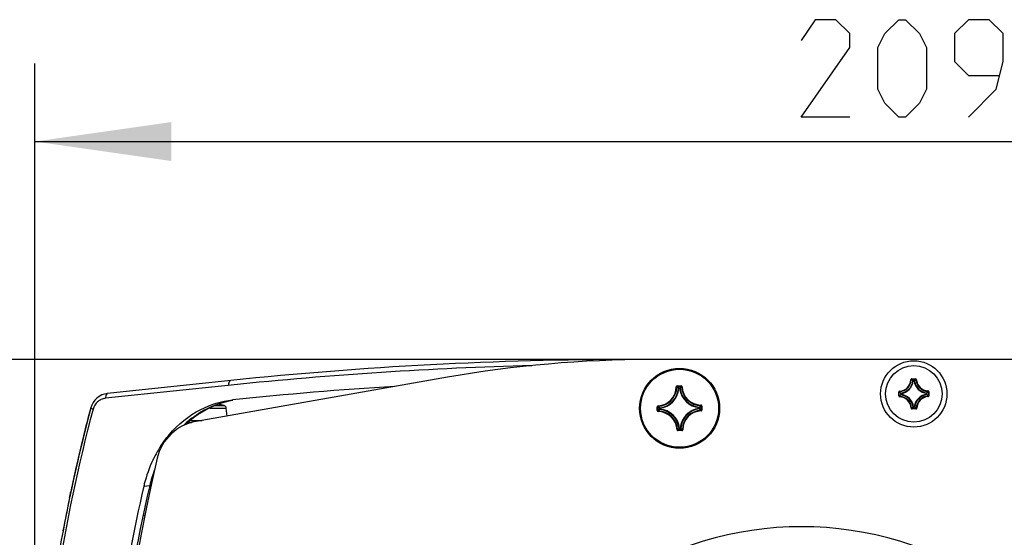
# Model space of a CAD drawing. Header units: millimetres. Extents: x 0 to 420, y 0 to 297.
# Tile 27 of 50: x 335 to 361, y 148 to 161. Entities that reach past the tile are written whole.
import ezdxf

# ---------------------------------------------------------------- set-up
doc = ezdxf.new("R2010")
doc.units = ezdxf.units.MM
doc.header["$LTSCALE"] = 23.1
doc.layers.get('0').update_dxf_attribs({"linetype": 'CONTINUOUS'})
for name, color, linetype in [('02___PRT_ALL_AXES', 7, 'CONTINUOUS'), ('AXES', 7, 'CONTINUOUS'), ('DIM_PILOTEES', 7, 'CONTINUOUS')]:
    doc.layers.add(name, color=color, linetype=linetype)
doc.styles.get("Standard").update_dxf_attribs({"font": 'txt', "width": 0.7})
doc.dimstyles.new('DIMSTYLE_6', dxfattribs={"dimtxt": 2.5, "dimasz": 3.5, "dimexe": 2, "dimexo": 0, "dimtad": 1, "dimlfac": 4, "dimdsep": 46, "dimtxsty": 'Standard', "dimblk": '_FILLED', "dimblk1": '_FILLED', "dimblk2": '_FILLED', "dimcen": 0.09, "dimazin": 2, "dimtp": 0.5, "dimtm": 0.5, "dimtfac": 1, "dimtofl": 0, "dimtmove": 0, "dimatfit": 3, "dimldrblk": '_FILLED', "dimfxl": 0, "dimtolj": 1, "dimarcsym": 0})
doc.dimstyles.new('DIMSTYLE_9', dxfattribs={"dimtxt": 2.5, "dimasz": 3.5, "dimexe": 2, "dimexo": 0, "dimtad": 1, "dimdec": 1, "dimlfac": 4, "dimdsep": 46, "dimtxsty": 'Standard', "dimblk": '_FILLED', "dimblk1": '_FILLED', "dimblk2": '_FILLED', "dimcen": 0.09, "dimazin": 2, "dimtp": 0.5, "dimtm": 0.5, "dimtfac": 1, "dimtdec": 1, "dimtofl": 0, "dimtmove": 0, "dimatfit": 3, "dimldrblk": '_FILLED', "dimfxl": 0, "dimtolj": 1, "dimarcsym": 0})

# ---------------------------------------------------------------- blocks, each defined once
blk = doc.blocks.new('_FILLED')
at = {"color": 0, "linetype": 'ByBlock'}
blk.add_solid([(0, 0), (-1, 0.1429), (-1, -0.1429)], dxfattribs=at)
blk = doc.blocks.new('*D7')
at = {"layer": 'DIM_PILOTEES', "color": 2, "linetype": 'Continuous'}
for p, q in [((351.63, 152.501), (322.865, 152.501)), ((324.865, 152.501), (324.865, 126.251)), ((324.865, 100.001), (324.865, 126.251)), ((346.255, 100.001), (322.865, 100.001))]:
    blk.add_line(p, q, dxfattribs=at)
at = {"layer": 'DIM_PILOTEES', "color": 2, "linetype": 'Continuous', "xscale": 3.5, "yscale": 3.5, "zscale": 3.5}
for p, rotation in [((324.865, 152.501), 90), ((324.865, 100.001), 270)]:
    blk.add_blockref('_FILLED', p, dxfattribs=dict(at, rotation=rotation))
at = {"layer": 'DIM_PILOTEES', "color": 2, "linetype": 'Continuous', "insert": (321.74, 125.222), "char_height": 2.5, "width": 8.03571, "attachment_point": 2, "rotation": 90, "line_spacing_factor": 0.9}
blk.add_mtext('{\\ftxt;\\W0.0001;\\H0.0001;\\~}{\\ftxt;\\W2.1428571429;\\H2.5; }{\\ftxt;\\W0.0001;\\H0.0001;\\~}', dxfattribs=at)
blk = doc.blocks.new('*D11')
at = {"layer": 'DIM_PILOTEES', "color": 2, "linetype": 'Continuous'}
for p, q in [((335.86, 142.369), (335.86, 160.093)), ((388.224, 151.876), (388.224, 160.093)), ((335.86, 158.093), (362.042, 158.093)), ((388.224, 158.093), (362.042, 158.093))]:
    blk.add_line(p, q, dxfattribs=at)
at = {"layer": 'DIM_PILOTEES', "color": 2, "linetype": 'Continuous', "xscale": 3.5, "yscale": 3.5, "zscale": 3.5, "rotation": 180}
blk.add_blockref('_FILLED', (335.86, 158.093), dxfattribs=at)
at = {"layer": 'DIM_PILOTEES', "color": 2, "linetype": 'Continuous', "xscale": 3.5, "yscale": 3.5, "zscale": 3.5}
blk.add_blockref('_FILLED', (388.224, 158.093), dxfattribs=at)
at = {"layer": 'DIM_PILOTEES', "color": 2, "linetype": 'Continuous', "insert": (360.049, 161.218), "char_height": 2.5, "width": 13.66071, "attachment_point": 2, "line_spacing_factor": 0.9}
blk.add_mtext('{\\ftxt;\\W0.0001;\\H0.0001;\\~}{\\ftxt;\\W3.6428571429;\\H2.5; }{\\ftxt;\\W0.0001;\\H0.0001;\\~}', dxfattribs=at)

msp = doc.modelspace()

# ---------------------------------------------------------------- linework, layer by layer
at = {"color": 3, "linetype": 'Continuous'}
for p, q in [((364.9303, 152.5005), (351.6303, 152.5005)), ((346.4332, 152.0469), (339.993, 150.9141))]:
    msp.add_line(p, q, dxfattribs=at)
at = {"color": 7, "linetype": 'Continuous'}
for p, q in [((340.8794, 151.9633), (337.7223, 151.6315)), ((358.3059, 151.9824), (358.3183, 151.982)), ((358.3176, 151.9948), (358.3183, 151.9821)), ((358.3307, 151.9941), (358.3176, 151.9948)), ((358.3306, 152.0065), (358.4292, 152.0074)), ((358.3306, 152.0065), (358.3307, 151.9941)), ((358.3307, 151.9941), (358.4293, 151.995)), ((358.3902, 151.9519), (358.3705, 151.9517)), ((358.4292, 152.0074), (358.4293, 151.995)), ((358.4423, 151.9959), (358.4293, 151.995)), ((358.4419, 151.9832), (358.4423, 151.9959)), ((358.4543, 151.9838), (358.4419, 151.9831)), ((340.891, 151.8454), (337.6728, 151.5072)), ((340.8911, 151.845), (340.83, 151.839)), ((352.2964, 151.7988), (352.3088, 151.7987)), ((352.3208, 151.8235), (352.4193, 151.8253)), ((352.3208, 151.8235), (352.3211, 151.8111)), ((352.3211, 151.8111), (352.4195, 151.8128)), ((352.3355, 151.7723), (352.3488, 151.7586)), ((352.3612, 151.7576), (352.3488, 151.7586)), ((352.3574, 151.7739), (352.361, 151.77)), ((352.361, 151.77), (352.3811, 151.7704)), ((352.3612, 151.7576), (352.361, 151.77)), ((352.3612, 151.7576), (352.3813, 151.7579)), ((352.3853, 151.7752), (352.3811, 151.7704)), ((352.3813, 151.7579), (352.3811, 151.7704)), ((352.3813, 151.7579), (352.3937, 151.7594)), ((352.4065, 151.7736), (352.3937, 151.7594)), ((352.4195, 151.8128), (352.4131, 151.8059)), ((352.4193, 151.8253), (352.4195, 151.8128)), ((352.4446, 151.8015), (352.4322, 151.8009)), ((357.9965, 151.6664), (358.0089, 151.6665)), ((357.9973, 151.5678), (357.9965, 151.6664)), ((358.0207, 151.6791), (358.0079, 151.6796)), ((358.0079, 151.6796), (358.0089, 151.6666)), ((358.0098, 151.5679), (358.0089, 151.6666)), ((358.0201, 151.6915), (358.0207, 151.6791)), ((358.7452, 151.698), (358.7448, 151.6855)), ((358.7576, 151.6862), (358.7448, 151.6855)), ((358.7569, 151.6732), (358.7576, 151.6862)), ((358.7693, 151.6733), (358.7569, 151.6732)), ((358.7569, 151.6732), (358.7578, 151.5745)), ((358.7693, 151.6733), (358.7702, 151.5747)), ((357.9973, 151.5678), (358.0098, 151.5679)), ((358.0098, 151.5679), (358.009, 151.5549)), ((358.009, 151.5549), (358.0218, 151.5556)), ((358.0214, 151.5431), (358.0218, 151.5556)), ((358.052, 151.6275), (358.0522, 151.6077)), ((358.7147, 151.6136), (358.7145, 151.6334)), ((358.7466, 151.5496), (358.7459, 151.562)), ((358.746, 151.562), (358.7587, 151.5615)), ((358.7702, 151.5747), (358.7578, 151.5745)), ((358.7587, 151.5615), (358.7578, 151.5745)), ((340.3395, 151.2571), (340.7654, 151.2571)), ((340.4804, 151.3239), (340.7063, 151.3239)), ((340.5861, 151.3444), (340.5804, 151.3453)), ((340.5946, 151.343), (340.5837, 151.3448)), ((340.6021, 151.3418), (340.5942, 151.3431)), ((340.6088, 151.3408), (340.6018, 151.3419)), ((340.6146, 151.3399), (340.6086, 151.3408)), ((340.618, 151.3394), (340.6144, 151.3399)), ((340.6209, 151.339), (340.6178, 151.3395)), ((340.6232, 151.3387), (340.6207, 151.3391)), ((340.6234, 151.3387), (340.6222, 151.3389)), ((340.6267, 151.3383), (340.6234, 151.3387)), ((340.6279, 151.3382), (340.6267, 151.3383)), ((340.6323, 151.3387), (340.6322, 151.3379)), ((340.7832, 151.0531), (340.7654, 151.2571)), ((351.8056, 151.2895), (351.818, 151.2898)), ((351.8073, 151.1911), (351.8056, 151.2895)), ((351.8073, 151.1911), (351.8198, 151.1913)), ((351.8198, 151.1913), (351.818, 151.2898)), ((351.8294, 151.3149), (351.8299, 151.3024)), ((351.832, 151.1666), (351.8321, 151.1791)), ((351.8557, 151.2555), (351.8604, 151.2513)), ((351.857, 151.2276), (351.8608, 151.2312)), ((351.8572, 151.2768), (351.8714, 151.2639)), ((351.8572, 151.2768), (351.8714, 151.2639)), ((351.8585, 151.2057), (351.8722, 151.219)), ((351.8729, 151.2516), (351.8604, 151.2513)), ((351.8608, 151.2312), (351.8604, 151.2513)), ((351.8733, 151.2314), (351.8608, 151.2312)), ((351.8729, 151.2516), (351.8714, 151.2639)), ((351.8733, 151.2314), (351.8722, 151.219)), ((351.8733, 151.2315), (351.8729, 151.2515)), ((352.8873, 151.2696), (352.8884, 151.282)), ((352.8873, 151.2696), (352.8998, 151.2699)), ((352.8873, 151.2696), (352.8877, 151.2496)), ((352.8877, 151.2495), (352.9001, 151.2498)), ((352.8877, 151.2495), (352.8892, 151.2372)), ((352.9021, 151.2954), (352.8884, 151.282)), ((352.9034, 151.2243), (352.8892, 151.2372)), ((352.9036, 151.2735), (352.8998, 151.2699)), ((352.8998, 151.2699), (352.9001, 151.2498)), ((352.9049, 151.2456), (352.9001, 151.2498)), ((352.9286, 151.3344), (352.9285, 151.322)), ((352.9312, 151.1862), (352.9307, 151.1987)), ((352.9533, 151.31), (352.9408, 151.3098)), ((352.9408, 151.3098), (352.9426, 151.2113)), ((352.955, 151.2116), (352.9426, 151.2113)), ((352.9533, 151.31), (352.955, 151.2116)), ((358.3123, 151.2573), (358.3248, 151.2579)), ((358.3248, 151.2579), (358.3243, 151.2452)), ((358.3243, 151.2452), (358.3373, 151.2461)), ((358.436, 151.247), (358.3373, 151.2461)), ((358.3374, 151.2337), (358.3373, 151.2461)), ((358.4361, 151.2345), (358.3374, 151.2337)), ((358.3764, 151.2892), (358.3961, 151.2894)), ((358.4361, 151.2345), (358.436, 151.247)), ((358.436, 151.247), (358.449, 151.2463)), ((358.4608, 151.2586), (358.4483, 151.259)), ((358.449, 151.2463), (358.4483, 151.259)), ((339.7829, 150.8868), (339.8728, 150.8868)), ((339.847, 150.9411), (340.1466, 150.9411)), ((339.7973, 150.8618), (339.756, 150.8618)), ((352.316, 150.6996), (352.3284, 150.7002)), ((352.3411, 150.6883), (352.3475, 150.6951)), ((352.4395, 150.69), (352.3411, 150.6883)), ((352.3413, 150.6758), (352.3411, 150.6883)), ((352.4397, 150.6776), (352.3413, 150.6758)), ((352.3541, 150.7275), (352.3669, 150.7417)), ((352.3793, 150.7431), (352.3669, 150.7417)), ((352.3753, 150.7259), (352.3795, 150.7307)), ((352.3993, 150.7435), (352.3793, 150.7431)), ((352.3793, 150.7431), (352.3795, 150.7307)), ((352.3996, 150.731), (352.3795, 150.7307)), ((352.3994, 150.7435), (352.3996, 150.731)), ((352.3994, 150.7435), (352.4118, 150.7425)), ((352.4032, 150.7272), (352.3996, 150.731)), ((352.4251, 150.7288), (352.4118, 150.7425)), ((352.4397, 150.6776), (352.4395, 150.69)), ((352.4642, 150.7022), (352.4517, 150.7024)), ((338.8901, 149.5005), (338.8682, 149.5005)), ((338.6499, 149.2536), (338.804, 149.2712)), ((336.7676, 149.0496), (336.7502, 148.9665)), ((336.7502, 148.9665), (336.7567, 148.9976)), ((336.7567, 148.9976), (336.7688, 149.0556)), ((336.7722, 149.0717), (336.7676, 149.0496)), ((336.7688, 149.0556), (336.7757, 149.0881)), ((336.7709, 149.0655), (336.7688, 149.0555)), ((336.7729, 149.0748), (336.7709, 149.0655)), ((336.7729, 149.0748), (336.7722, 149.0717)), ((336.7802, 149.1093), (336.7729, 149.0748)), ((338.6714, 148.5005), (338.6426, 148.5005))]:
    msp.add_line(p, q, dxfattribs=at)
at = {"color": 2, "linetype": 'Continuous'}
msp.add_line((339.7978, 150.862), (339.7978, 150.8868), dxfattribs=at)
at = {"color": 3, "linetype": 'Continuous'}
for centre, radius in [((358.3833, 151.6203), 0.85), ((352.3803, 151.2505), 1.025)]:
    msp.add_circle(centre, radius, dxfattribs=at)
at = {"color": 7, "linetype": 'Continuous'}
for centre, radius, start, end in [((351.1303, 54.433), 98.0675, 90, 96), ((351.0703, 54.395), 97.9806, 91.447628, 95.963223), ((358.005, 151.9922), 0.301, 272.87428, 358.14182), ((358.005, 151.9922), 0.3135, 272.86933, 358.14719), ((358.005, 151.9922), 0.3552, 277.42026, 353.5982), ((358.005, 151.9922), 0.3677, 277.34076, 353.67747), ((358.755, 151.9989), 0.3677, 187.34082, 263.67749), ((358.755, 151.9989), 0.3552, 187.42026, 263.5982), ((358.4295, 151.9825), 0.0249, 2.81283, 90.57866), ((358.755, 151.9989), 0.3135, 182.86933, 268.14719), ((358.755, 151.9989), 0.301, 182.87428, 268.14184), ((351.1303, 54.433), 97.5675, 93.55415, 96.003464), ((351.8079, 151.8029), 0.4885, 272.52231, 359.52005), ((351.8079, 151.8029), 0.501, 272.52226, 359.5201), ((351.8079, 151.8029), 0.5427, 276.72706, 355.3153), ((351.8079, 151.8029), 0.5552, 276.72658, 355.31581), ((352.3213, 151.7987), 0.0249, 90.94666, 179.58917), ((351.2904, 150.7453), 1.4653, 44.4977, 45.9675), ((351.238, 150.7181), 1.5387, 43.3259, 45.26203), ((352.9327, 151.823), 0.5552, 186.72664, 265.31588), ((353.5528, 150.7484), 1.5548, 137.14011, 138.66844), ((352.9327, 151.823), 0.5427, 186.72706, 265.3153), ((353.4875, 150.7845), 1.4652, 136.07488, 137.5398), ((352.4198, 151.8004), 0.0249, 2.47606, 91.08677), ((352.9327, 151.823), 0.501, 182.52225, 269.5201), ((352.9327, 151.823), 0.4885, 182.52231, 269.52004), ((358.0213, 151.6667), 0.0249, 92.81283, 180.57866), ((337.7745, 151.1342), 0.5, 96, 165.25561), ((337.713, 151.1328), 0.3767, 115.03436, 130.63945), ((337.7127, 151.1317), 0.3776, 96.06487, 114.93334), ((341.3872, 149.1131), 2.3895, 106.22261, 118.42331), ((358.0222, 151.568), 0.0249, 180.4407, 268.20313), ((358.0117, 151.2422), 0.301, 2.87428, 88.14418), ((358.0117, 151.2422), 0.3135, 2.86933, 88.14719), ((358.0117, 151.2422), 0.3552, 7.42026, 83.5982), ((358.0117, 151.2422), 0.3677, 7.34072, 83.67753), ((358.7616, 151.2489), 0.3677, 97.3408, 173.67757), ((358.7616, 151.2489), 0.3552, 97.42026, 173.5982), ((358.7616, 151.2489), 0.3135, 92.86933, 178.14716), ((358.7616, 151.2489), 0.301, 92.87727, 178.14418), ((381.7248, 139.5679), 45.8821, 165.27575, 176.46094), ((381.1673, 139.7145), 45.3703, 165.2557, 168.10798), ((381.1967, 139.704), 45.4014, 165.25233, 168.07144), ((381.1772, 139.7091), 45.3812, 165.25233, 167.78164), ((381.177, 139.7092), 45.381, 165.25233, 167.77821), ((381.1351, 139.7202), 45.3377, 165.25231, 167.17347), ((341.4241, 148.9802), 2.5375, 120.02137, 126.53424), ((341.4645, 148.975), 2.5479, 120.74951, 127.18373), ((341.3882, 149.04), 2.4678, 118.46823, 119.9952), ((341.434, 149.0241), 2.4901, 119.9902, 120.72426), ((341.4255, 149.0389), 2.473, 118.38524, 119.99118), ((340.6277, 151.3141), 0.025, 79.47443, 99.93979), ((340.6276, 151.3132), 0.0251, 79.51138, 90.67264), ((340.1103, 148.5293), 2.8575, 77.96061, 79.47443), ((340.6907, 151.2506), 0.075, 5, 77.96061), ((351.8305, 151.29), 0.0249, 92.51807, 181.07051), ((351.8322, 151.1915), 0.0249, 180.9672, 269.53616), ((352.8708, 152.4101), 1.5374, 226.77999, 228.67975), ((352.9128, 150.1082), 1.5387, 133.32515, 135.26202), ((352.8463, 152.3577), 1.4651, 226.07483, 227.54011), ((351.8279, 150.6781), 0.4885, 2.52231, 89.52005), ((352.8855, 150.1607), 1.4652, 134.5, 135.96751), ((351.8279, 150.6781), 0.501, 2.52225, 89.5201), ((351.8279, 150.6781), 0.5427, 6.72706, 85.3153), ((351.8279, 150.6781), 0.5552, 6.72663, 85.31587), ((352.9527, 150.6982), 0.5552, 96.72664, 175.31589), ((352.9527, 150.6982), 0.5427, 96.72706, 175.3153), ((352.9527, 150.6982), 0.501, 92.52225, 179.5201), ((352.9527, 150.6982), 0.4885, 92.52231, 179.52004), ((352.8876, 151.2496), 0.0126, 277.18817, 0.56002), ((351.8751, 152.3404), 1.4652, 314.5, 315.96751), ((351.9143, 150.1434), 1.4652, 46.07488, 47.54012), ((351.8478, 152.3928), 1.5387, 313.32515, 315.26202), ((351.8898, 150.091), 1.5374, 46.77998, 48.67976), ((352.9284, 151.3096), 0.0249, 0.96709, 89.53656), ((358.3372, 151.2585), 0.0249, 182.80815, 270.58047), ((358.4359, 151.2594), 0.0249, 270.43972, 358.20569), ((341.5007, 148.8775), 2.6656, 126.54322, 133.50142), ((341.5328, 148.8849), 2.6609, 127.18354, 132.80069), ((351.2731, 151.7166), 1.4652, 316.07488, 317.5398), ((351.2078, 151.7527), 1.5548, 317.14011, 318.66844), ((352.3993, 150.7436), 0.0126, 271.48234, 354.85418), ((353.5226, 151.783), 1.5387, 223.3259, 225.26203), ((353.4702, 151.7558), 1.4653, 224.4977, 225.9675), ((352.4393, 150.7025), 0.0249, 270.97449, 359.5175), ((341.6623, 148.601), 3.0771, 146.78556, 152.78461), ((341.8577, 148.5091), 3.293, 154.53646, 165.89081), ((341.7213, 148.5697), 3.1439, 152.76867, 154.46522), ((381.4554, 139.645), 45.6667, 167.17071, 167.79056), ((342.0573, 148.5092), 3.3413, 159.65824, 166.81849), ((381.549, 139.6247), 45.7625, 167.79049, 168.22107), ((381.5326, 139.6282), 45.7457, 167.7768, 168.04387), ((381.5318, 139.6284), 45.7449, 167.77338, 168.03843), ((380.4289, 139.5306), 42.8955, 166.89915, 176.16427), ((380.6996, 139.5125), 43.0172, 166.88798, 179.01657), ((341.9178, 148.4913), 3.3557, 165.84649, 166.86973), ((381.6776, 139.6023), 45.8928, 168.22639, 169.31884), ((381.576, 139.619), 45.7901, 168.10722, 168.22094), ((381.5712, 139.6241), 45.7841, 168.10149, 168.22595), ((355.5053, 139.5005), 8.7125, 348, 192)]:
    msp.add_arc(centre, radius, start, end, dxfattribs=at)
at = {"color": 3, "linetype": 'Continuous'}
for centre, radius, start, end in [((340.2095, 149.683), 1.25, 99.97612, 166.69372), ((383.463, 139.5005), 45.6859, 166.75134, 193.24866)]:
    msp.add_arc(centre, radius, start, end, dxfattribs=at)
at = {"color": 7, "linetype": 'Continuous'}
for points, knots in [([(340.83, 151.839), (340.8288, 151.8543), (340.8284, 151.8971), (340.8489, 151.9601), (340.8794, 151.9633)], [0, 0, 0, 0, 0.3334695, 1, 1, 1, 1]), ([(358.3306, 152.0065), (358.3244, 152.0065), (358.3115, 152.0014), (358.3061, 151.9886), (358.3059, 151.9824)], [0, 0, 0, 0, 0.4999929, 1, 1, 1, 1]), ([(358.3176, 151.9948), (358.3212, 151.9913), (358.335, 151.9776), (358.3483, 151.9634), (358.358, 151.9526)], [0, 0, 0, 0, 0.2554108, 1, 1, 1, 1]), ([(358.358, 151.9526), (358.3581, 151.9525), (358.3586, 151.9523), (358.3599, 151.9521), (358.3624, 151.9519), (358.3661, 151.9517), (358.369, 151.9517), (358.3705, 151.9517)], [0, 0, 0, 0, 0.0352214, 0.1018123, 0.3234341, 0.6371346, 1, 1, 1, 1]), ([(358.3903, 151.9519), (358.3918, 151.9519), (358.3946, 151.9519), (358.3984, 151.9522), (358.4009, 151.9524), (358.4022, 151.9527), (358.4026, 151.9529), (358.4027, 151.953)], [0, 0, 0, 0, 0.3628653, 0.6765658, 0.8981878, 0.9647787, 1, 1, 1, 1]), ([(358.4423, 151.9959), (358.4389, 151.9924), (358.4253, 151.9784), (358.4122, 151.9639), (358.4027, 151.953)], [0, 0, 0, 0, 0.2554108, 1, 1, 1, 1]), ([(352.3088, 151.7987), (352.3088, 151.8019), (352.3114, 151.8084), (352.3179, 151.811), (352.3211, 151.8111)], [0, 0, 0, 0, 0.5000081, 1, 1, 1, 1]), ([(352.3488, 151.7586), (352.349, 151.7616), (352.3519, 151.7675), (352.358, 151.77), (352.361, 151.77)], [0, 0, 0, 0, 0.5000561, 1, 1, 1, 1]), ([(352.3811, 151.7704), (352.3841, 151.7704), (352.3902, 151.7682), (352.3933, 151.7624), (352.3937, 151.7594)], [0, 0, 0, 0, 0.4999439, 1, 1, 1, 1]), ([(352.4195, 151.8128), (352.4226, 151.8129), (352.4292, 151.8105), (352.4321, 151.8041), (352.4322, 151.8009)], [0, 0, 0, 0, 0.5000089, 1, 1, 1, 1]), ([(358.0079, 151.6796), (358.0115, 151.6761), (358.0255, 151.6625), (358.0399, 151.6494), (358.0509, 151.6399)], [0, 0, 0, 0, 0.2554108, 1, 1, 1, 1]), ([(358.7154, 151.6458), (358.7153, 151.6457), (358.7151, 151.6453), (358.7149, 151.644), (358.7146, 151.6415), (358.7145, 151.6377), (358.7145, 151.6349), (358.7145, 151.6334)], [0, 0, 0, 0, 0.0352214, 0.1018123, 0.3234341, 0.6371346, 1, 1, 1, 1]), ([(358.7576, 151.6862), (358.7541, 151.6827), (358.7403, 151.6689), (358.7261, 151.6555), (358.7154, 151.6458)], [0, 0, 0, 0, 0.2554108, 1, 1, 1, 1]), ([(358.7693, 151.6733), (358.7693, 151.6795), (358.7641, 151.6924), (358.7514, 151.6978), (358.7452, 151.698)], [0, 0, 0, 0, 0.4999929, 1, 1, 1, 1]), ([(337.7223, 151.6315), (337.7142, 151.6306), (337.671, 151.6042), (337.6698, 151.546), (337.6728, 151.5072)], [0, 0, 0, 0, 0.1720041, 1, 1, 1, 1]), ([(358.009, 151.5549), (358.0125, 151.5584), (358.0263, 151.5722), (358.0405, 151.5855), (358.0513, 151.5953)], [0, 0, 0, 0, 0.2554108, 1, 1, 1, 1]), ([(358.052, 151.6275), (358.052, 151.629), (358.0519, 151.6319), (358.0517, 151.6356), (358.0514, 151.6381), (358.0511, 151.6394), (358.051, 151.6398), (358.0509, 151.6399)], [0, 0, 0, 0, 0.3628653, 0.6765658, 0.8981878, 0.9647787, 1, 1, 1, 1]), ([(358.0513, 151.5953), (358.0514, 151.5954), (358.0515, 151.5958), (358.0518, 151.5971), (358.052, 151.5996), (358.0522, 151.6033), (358.0522, 151.6062), (358.0522, 151.6077)], [0, 0, 0, 0, 0.0352214, 0.1018123, 0.3234341, 0.6371346, 1, 1, 1, 1]), ([(358.7147, 151.6136), (358.7147, 151.6121), (358.7147, 151.6092), (358.715, 151.6055), (358.7152, 151.603), (358.7155, 151.6017), (358.7157, 151.6013), (358.7158, 151.6012)], [0, 0, 0, 0, 0.3628653, 0.6765658, 0.8981878, 0.9647787, 1, 1, 1, 1]), ([(358.7587, 151.5615), (358.7552, 151.565), (358.7412, 151.5785), (358.7267, 151.5916), (358.7158, 151.6012)], [0, 0, 0, 0, 0.2554108, 1, 1, 1, 1]), ([(358.7465, 151.5496), (358.7527, 151.5499), (358.7654, 151.5555), (358.7703, 151.5685), (358.7702, 151.5747)], [0, 0, 0, 0, 0.5000087, 1, 1, 1, 1]), ([(337.291, 151.2615), (337.2886, 151.2523), (336.6196, 148.707), (336.1097, 145.7408), (335.8894, 142.7535), (335.8674, 142.4002)], [0, 0, 0, 0, 0.0031943, 0.8821977, 1, 1, 1, 1]), ([(337.3494, 151.2297), (337.3344, 151.2349), (337.319, 151.2423), (337.2893, 151.2551), (337.291, 151.2615)], [0, 0, 0, 0, 0.7082445, 1, 1, 1, 1]), ([(339.088, 150.2865), (339.1535, 150.3866), (339.4302, 150.7593), (339.802, 151.0636), (340.1085, 151.2205)], [0, 0, 0, 0, 0.257828, 1, 1, 1, 1]), ([(340.5804, 151.3453), (340.5844, 151.3446), (340.5985, 151.3423), (340.6125, 151.3401), (340.6225, 151.3388)], [0, 0, 0, 0, 0.2879261, 1, 1, 1, 1]), ([(340.6225, 151.3388), (340.6239, 151.3386), (340.6263, 151.3383), (340.6291, 151.338), (340.6307, 151.3378), (340.6315, 151.3378), (340.6319, 151.3378), (340.6322, 151.3378), (340.6322, 151.3379)], [0, 0, 0, 0, 0.4278195, 0.7412925, 0.8526738, 0.932872, 0.9815959, 1, 1, 1, 1]), ([(351.818, 151.2898), (351.8179, 151.2929), (351.8203, 151.2995), (351.8268, 151.3023), (351.8299, 151.3024)], [0, 0, 0, 0, 0.5000088, 1, 1, 1, 1]), ([(351.8321, 151.1791), (351.829, 151.1791), (351.8224, 151.1817), (351.8198, 151.1882), (351.8198, 151.1913)], [0, 0, 0, 0, 0.500008, 1, 1, 1, 1]), ([(351.8604, 151.2513), (351.8604, 151.2543), (351.8626, 151.2605), (351.8685, 151.2636), (351.8714, 151.2639)], [0, 0, 0, 0, 0.4999439, 1, 1, 1, 1]), ([(351.8722, 151.219), (351.8693, 151.2193), (351.8633, 151.2221), (351.8609, 151.2282), (351.8608, 151.2312)], [0, 0, 0, 0, 0.5000561, 1, 1, 1, 1]), ([(352.8884, 151.282), (352.8913, 151.2818), (352.8973, 151.2789), (352.8997, 151.2728), (352.8998, 151.2699)], [0, 0, 0, 0, 0.5000561, 1, 1, 1, 1]), ([(352.9285, 151.322), (352.9316, 151.322), (352.9382, 151.3194), (352.9408, 151.3129), (352.9408, 151.3098)], [0, 0, 0, 0, 0.500008, 1, 1, 1, 1]), ([(352.9426, 151.2113), (352.9427, 151.2082), (352.9403, 151.2016), (352.9338, 151.1988), (352.9307, 151.1987)], [0, 0, 0, 0, 0.5000089, 1, 1, 1, 1]), ([(352.9312, 151.1862), (352.9375, 151.1865), (352.9503, 151.1922), (352.9551, 151.2053), (352.955, 151.2116)], [0, 0, 0, 0, 0.4999952, 1, 1, 1, 1]), ([(358.3243, 151.2452), (358.3278, 151.2487), (358.3413, 151.2627), (358.3544, 151.2772), (358.3639, 151.2881)], [0, 0, 0, 0, 0.2554108, 1, 1, 1, 1]), ([(358.3764, 151.2892), (358.3748, 151.2892), (358.372, 151.2891), (358.3683, 151.2889), (358.3658, 151.2887), (358.3645, 151.2884), (358.364, 151.2882), (358.3639, 151.2881)], [0, 0, 0, 0, 0.3628653, 0.6765658, 0.8981878, 0.9647787, 1, 1, 1, 1]), ([(358.4086, 151.2885), (358.4085, 151.2886), (358.4081, 151.2887), (358.4068, 151.289), (358.4043, 151.2892), (358.4005, 151.2894), (358.3977, 151.2894), (358.3962, 151.2894)], [0, 0, 0, 0, 0.0352214, 0.1018123, 0.3234341, 0.6371346, 1, 1, 1, 1]), ([(358.449, 151.2463), (358.4455, 151.2497), (358.4317, 151.2635), (358.4183, 151.2777), (358.4086, 151.2885)], [0, 0, 0, 0, 0.2554108, 1, 1, 1, 1]), ([(352.316, 150.6996), (352.3163, 150.6934), (352.3219, 150.6806), (352.3351, 150.6757), (352.3413, 150.6758)], [0, 0, 0, 0, 0.4999908, 1, 1, 1, 1]), ([(352.3411, 150.6883), (352.3379, 150.6882), (352.3313, 150.6906), (352.3285, 150.697), (352.3284, 150.7002)], [0, 0, 0, 0, 0.5000089, 1, 1, 1, 1]), ([(352.3795, 150.7307), (352.3765, 150.7307), (352.3703, 150.7329), (352.3673, 150.7387), (352.3669, 150.7417)], [0, 0, 0, 0, 0.4999439, 1, 1, 1, 1]), ([(352.4517, 150.7024), (352.4517, 150.6992), (352.4492, 150.6927), (352.4427, 150.69), (352.4395, 150.69)], [0, 0, 0, 0, 0.500008, 1, 1, 1, 1])]:
    msp.add_open_spline(points, degree=3, knots=knots, dxfattribs=at)
for points in [[(337.4676, 151.4186), (337.4113, 151.3702), (337.3683, 151.3015), (337.3494, 151.2297)], [(340.1085, 151.2205), (340.3617, 151.3501), (340.643, 151.4358), (340.9258, 151.4655)], [(340.2119, 151.2094), (340.4352, 151.3305), (340.6809, 151.4173), (340.9312, 151.4607)]]:
    msp.add_open_spline(points, degree=3, dxfattribs=at)
at = {"layer": '02___PRT_ALL_AXES', "color": 3, "linetype": 'Continuous'}
msp.add_arc((351.6303, 122.5005), 30, 90, 99.97612, dxfattribs=at)
at = {"layer": 'AXES', "color": 7, "linetype": 'Continuous'}
for centre, radius in [((352.3803, 151.2505), 1), ((358.3833, 151.6205), 0.725)]:
    msp.add_circle(centre, radius, dxfattribs=at)
at = {"layer": 'DIM_PILOTEES', "color": 2, "linetype": 'Continuous'}
for points in [[(356.7453, 158.7184), (355.4953, 158.7184), (356.7453, 160.5041), (356.7453, 160.8613), (356.3882, 161.2184), (355.8525, 161.2184), (355.4953, 160.6827)], [(357.4596, 159.4327), (357.4596, 160.5041), (357.6382, 160.8613), (357.9953, 161.2184), (358.1739, 161.2184), (358.531, 160.8613), (358.7096, 160.5041), (358.7096, 159.4327), (358.531, 159.0756), (358.1739, 158.7184), (357.9953, 158.7184), (357.6382, 159.0756), (357.4596, 159.4327)], [(359.781, 158.7184), (360.4953, 159.4327), (360.6739, 160.147), (360.6739, 160.8613), (360.3167, 161.2184), (359.781, 161.2184), (359.4239, 160.8613), (359.4239, 160.147), (359.781, 159.7899), (360.5548, 159.7899)]]:
    msp.add_lwpolyline(points, dxfattribs=at)

# ---------------------------------------------------------------- dimensions: what is measured, and where the dimension line sits
for base, p1, p2, angle, text, dimstyle, picture, middle in [((335.8603, 158.0934), (388.2241, 151.8755), (335.8603, 142.369), 180, '{\\ftxt;\\W0.0001;\\H0.0001;\\~}{\\ftxt;\\W3.6428571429;\\H2.5; }{\\ftxt;\\W0.0001;\\H0.0001;\\~}', 'DIMSTYLE_9', '*D11', (359.6917, 158.0934)), ((324.8649, 100.0005), (351.6303, 152.5005), (346.2553, 100.0005), 270, '{\\ftxt;\\W0.0001;\\H0.0001;\\~}{\\ftxt;\\W2.1428571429;\\H2.5; }{\\ftxt;\\W0.0001;\\H0.0001;\\~}', 'DIMSTYLE_6', '*D7', (324.8649, 124.8653))]:
    dim = msp.add_linear_dim(base=base, p1=p1, p2=p2, angle=angle, text=text, dimstyle=dimstyle, dxfattribs=at)
    dim.commit()
    dim.dimension.update_dxf_attribs({"geometry": picture, "text_midpoint": middle, "dimtype": 160})

doc.saveas('drawing.dxf')
